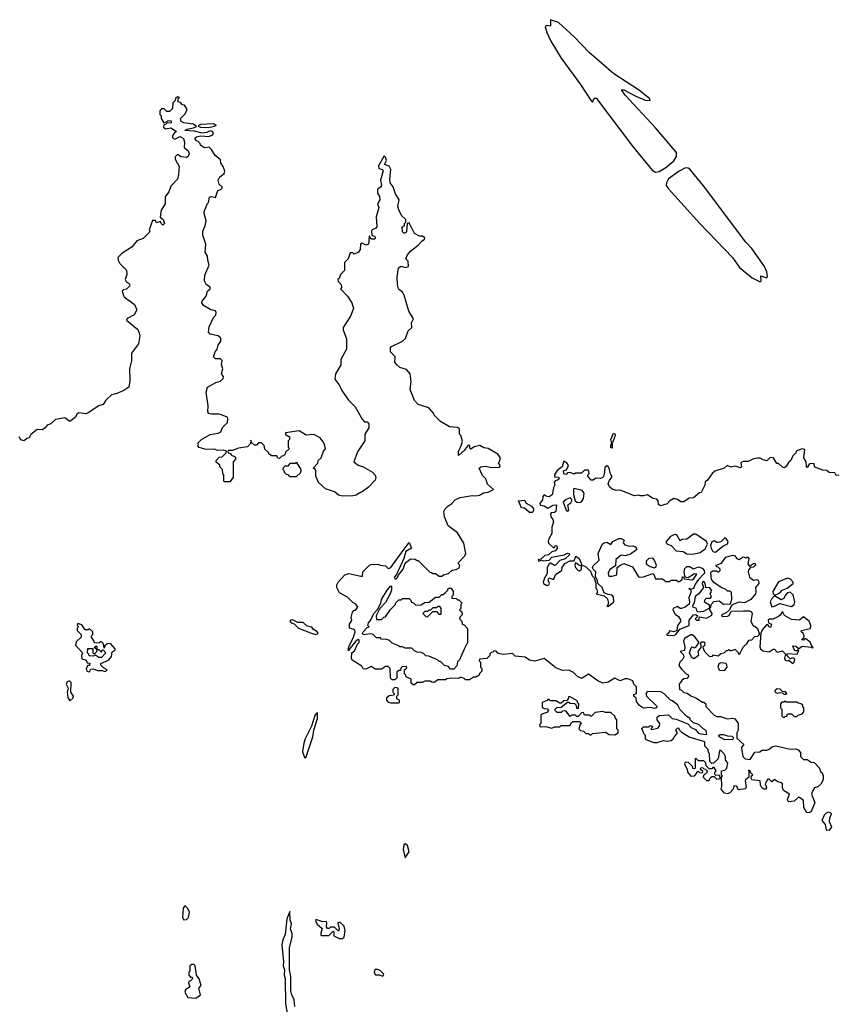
# Model space of a CAD drawing. Extents: x 2240384 to 2404287, y 351326 to 526670.
# Tile 46 of 256: x 2305871 to 2312107, y 366262 to 373780. Entities that reach past the tile are written whole.
import ezdxf

# ---------------------------------------------------------------- set-up
doc = ezdxf.new("R2010")
doc.units = 0

msp = doc.modelspace()

# ---------------------------------------------------------------- linework, layer by layer
at = {"layer": '0CON20XD'}
for points in [[(2310725, 372616.7), (2310755, 372620.8), (2310805, 372651.3), (2310866.7, 372703.3), (2310886.8, 372735), (2310886, 372766), (2310725.5, 372955.5), (2310495, 373204.6), (2310467.5, 373245), (2310485, 373244.3), (2310575, 373195.5), (2310647.5, 373165), (2310686.1, 373163.9), (2310683.3, 373175), (2310595.6, 373245), (2310407.4, 373367.4), (2310218.9, 373528.9), (2310105, 373648.8), (2309985, 373758.8), (2309925, 373780), (2309925, 373730), (2309893.3, 373736.7), (2309883.3, 373726.7), (2309895, 373682.5), (2309927.5, 373615), (2310006.5, 373485), (2310154.1, 373284.1), (2310235, 373160), (2310245, 373150), (2310255, 373176.7), (2310265, 373182.5), (2310275, 373177.1), (2310549.2, 372815), (2310701.1, 372631.1), (2310725, 372616.7)], [(2307386.7, 370623.3), (2307406.4, 370633.6), (2307420, 370665), (2307457, 370703), (2307460, 370735), (2307456.2, 370746.2), (2307411.7, 370761.7), (2307393, 370767), (2307335, 370766.7), (2307314.2, 370774.2), (2307308.8, 370785), (2307310.7, 370830.7), (2307293.8, 370935), (2307306.1, 370973.9), (2307369.3, 371010.7), (2307405, 371020), (2307425, 371040), (2307427.5, 371055), (2307412.5, 371075), (2307422.5, 371115), (2307412.5, 371145), (2307417, 371177), (2307405, 371190), (2307365, 371190), (2307350, 371205), (2307362.5, 371245), (2307380, 371265), (2307387.5, 371295), (2307407.5, 371325), (2307407, 371347), (2307386.4, 371366.4), (2307325, 371377.5), (2307313.3, 371395), (2307317.5, 371435), (2307350, 371505), (2307367.5, 371525), (2307372.5, 371545), (2307366.2, 371556.2), (2307330, 371565), (2307275, 371597.5), (2307263, 371617), (2307265, 371630), (2307295, 371670), (2307303.9, 371706.1), (2307326.7, 371725), (2307325, 371737.5), (2307296.4, 371756.4), (2307283, 371787), (2307285, 371830), (2307318.8, 371905), (2307307.5, 371945), (2307306.2, 371975), (2307286.7, 372005), (2307293.3, 372065), (2307268.8, 372135), (2307269.2, 372165), (2307286.2, 372205), (2307293.8, 372245), (2307280.7, 372300.7), (2307280, 372315), (2307303.8, 372376.2), (2307312.5, 372385), (2307320, 372425), (2307335, 372430), (2307365, 372422.5), (2307383.3, 372475), (2307407, 372483), (2307417, 372493), (2307417.5, 372505), (2307394.1, 372524.1), (2307386.7, 372555), (2307400.5, 372579.5), (2307433.6, 372606.4), (2307437, 372623), (2307425, 372660), (2307407.5, 372685), (2307405, 372710), (2307363.6, 372743.6), (2307335, 372790), (2307317, 372807), (2307285, 372802.5), (2307263, 372813), (2307251.7, 372821.7), (2307250, 372835), (2307235, 372850), (2307220, 372855), (2307207.5, 372875), (2307220, 372885), (2307255, 372892.5), (2307315, 372888), (2307345, 372900), (2307351.2, 372915), (2307343.3, 372925), (2307325, 372932), (2307300.5, 372919.5), (2307265, 372912.5), (2307205, 372928.6), (2307132.5, 372935), (2307147.5, 372945), (2307197, 372953), (2307220, 372965), (2307195, 372981.9), (2307123.3, 372993.3), (2307103, 373003), (2307100, 373025), (2307135, 373060), (2307150, 373095), (2307128.3, 373128.3), (2307115, 373130), (2307098.3, 373148.3), (2307081.7, 373151.7), (2307080, 373175), (2307090, 373185), (2307075, 373190), (2307061.7, 373178.3), (2307058.3, 373161.7), (2307040, 373145), (2307037, 373103), (2307015, 373080), (2306995, 373080), (2306975, 373100), (2306955, 373100), (2306940, 373085), (2306940, 373055), (2306950, 373045), (2306950, 373025), (2306971.7, 372991.7), (2306998.3, 373001.7), (2307005, 373010), (2307028.3, 373008.3), (2307028.3, 372991.7), (2306995, 372990), (2306985, 372980), (2306971.7, 372978.3), (2306968.3, 372958.3), (2306985, 372947.5), (2307025, 372953.8), (2307067.5, 372925), (2307053.4, 372916.6), (2307037.5, 372895), (2307038, 372878), (2307055, 372868), (2307095, 372886.9), (2307122.5, 372872.5), (2307128.8, 372845), (2307127.5, 372805), (2307158.1, 372778.1), (2307164.3, 372755), (2307158, 372735), (2307145, 372727.5), (2307105, 372732.5), (2307075, 372750), (2307058.3, 372731.7), (2307057.5, 372715), (2307089.3, 372659.3), (2307083, 372597), (2307077, 372563), (2307025, 372510), (2307010, 372465), (2306983, 372427), (2306982.5, 372375), (2306950, 372325), (2306943, 372273), (2306967.5, 372255), (2306977.5, 372225), (2306965, 372210), (2306950, 372225), (2306945, 372240), (2306915, 372230), (2306907, 372247), (2306885, 372247.5), (2306860, 372175), (2306865, 372160), (2306815, 372110), (2306765, 372092.5), (2306730, 372045), (2306650, 371995), (2306620, 371965), (2306622, 371945), (2306635, 371917.5), (2306687, 371867), (2306690, 371835), (2306677.5, 371795), (2306685, 371780), (2306706.4, 371766.4), (2306712.5, 371755), (2306710, 371745), (2306686.4, 371723.6), (2306663, 371717), (2306653, 371707), (2306662.5, 371675), (2306667.5, 371665), (2306747.5, 371605), (2306766.7, 371565), (2306743.9, 371526.1), (2306691.7, 371498.3), (2306687.5, 371485), (2306772.5, 371415), (2306782.5, 371387.5), (2306788.8, 371365), (2306778.8, 371305), (2306725.8, 371234.2), (2306725.7, 371175), (2306710, 371115), (2306712, 371025), (2306703.3, 370975), (2306665, 370948.8), (2306607.3, 370922.7), (2306572.5, 370915), (2306527.5, 370875), (2306508.3, 370841.7), (2306475, 370832.5), (2306395, 370778.8), (2306375, 370771.2), (2306323, 370777), (2306310.7, 370769.3), (2306295, 370742.5), (2306255, 370712.5), (2306215, 370740), (2306145, 370727.5), (2306110, 370695), (2306080, 370685), (2306066.4, 370663.6), (2306045, 370647.5), (2306005, 370650), (2305957, 370613), (2305943, 370587), (2305925, 370582.5), (2305905, 370563.3), (2305880.7, 370570.7), (2305867.5, 370595)], [(2307315, 372954), (2307255, 372957.5), (2307236.7, 372965), (2307238.8, 372975), (2307255, 372982.9), (2307347.3, 372987.3), (2307370, 372975), (2307356.6, 372963.4), (2307315, 372954)], [(2311073, 368327), (2311118.3, 368321.7), (2311113, 368353), (2311090, 368365), (2311057, 368397), (2311015, 368410), (2310990, 368435), (2310990, 368445), (2310965, 368460), (2310915, 368510), (2310896.4, 368546.4), (2310855, 368580), (2310840, 368585), (2310790, 368635), (2310767, 368647), (2310665, 368650), (2310652.5, 368635), (2310657.5, 368615), (2310737.5, 368535), (2310730, 368525), (2310715, 368521.2), (2310685, 368528.8), (2310635, 368522.5), (2310603.6, 368543.6), (2310580, 368575), (2310578.3, 368598.3), (2310560, 368615), (2310561.7, 368628.3), (2310580, 368635), (2310580, 368685), (2310560, 368705), (2310551.7, 368731.7), (2310515, 368747.5), (2310493, 368747), (2310455, 368732.5), (2310415, 368752.5), (2310365, 368722.5), (2310325, 368713.3), (2310285, 368732.5), (2310215, 368782.5), (2310167, 368753), (2310155, 368752.5), (2310130, 368765), (2310100, 368795), (2310065, 368812.5), (2310015, 368810), (2309965, 368830), (2309875, 368902.5), (2309805, 368882.5), (2309765, 368890), (2309731.7, 368911.7), (2309655, 368920), (2309635, 368940), (2309565, 368932.5), (2309525, 368940), (2309508.3, 368958.3), (2309495, 368960), (2309485, 368950), (2309471.7, 368948.3), (2309461.7, 368938.3), (2309460, 368925), (2309437, 368903), (2309381.7, 368898.3), (2309380, 368885), (2309390, 368875), (2309390, 368835), (2309400, 368825), (2309400, 368805), (2309381.7, 368788.3), (2309380, 368775), (2309355, 368760), (2309335, 368760), (2309305, 368740), (2309275, 368740), (2309265, 368750), (2309235, 368760), (2309225, 368750), (2309165, 368752.5), (2309133, 368747), (2309121.7, 368738.3), (2309065, 368740), (2309035, 368720), (2309018.3, 368721.7), (2309005, 368730), (2308965, 368730), (2308945, 368720), (2308905, 368720), (2308885, 368700), (2308875, 368700), (2308860, 368715), (2308860, 368745), (2308821.7, 368761.7), (2308820, 368775), (2308810, 368785), (2308810, 368815), (2308828.3, 368831.7), (2308825, 368840), (2308791.7, 368838.3), (2308781.7, 368828.3), (2308778.3, 368811.7), (2308765, 368810), (2308751.7, 368798.3), (2308750, 368755), (2308735, 368740), (2308715, 368740), (2308701.7, 368751.7), (2308700, 368825), (2308685, 368840), (2308665, 368840), (2308635, 368820), (2308585, 368820), (2308555, 368840), (2308515, 368820), (2308495, 368822.5), (2308483, 368843), (2308410.7, 368890.7), (2308403.6, 368903.6), (2308407.5, 368945), (2308428.8, 368961.2), (2308449.3, 369010.7), (2308463.3, 369025), (2308462.5, 369042.5), (2308456.7, 369046.7), (2308436.7, 369035), (2308391.7, 368978.3), (2308385, 368960), (2308380, 368965), (2308385, 368990), (2308421.2, 369065), (2308433.3, 369105), (2308430, 369120), (2308390, 369135), (2308390, 369165), (2308407, 369193), (2308402.5, 369215), (2308413, 369257), (2308425, 369270), (2308435, 369270), (2308452.5, 369295), (2308438.3, 369318.3), (2308415, 369330), (2308375, 369370), (2308313.6, 369403.6), (2308292.5, 369445), (2308292.5, 369465), (2308302.5, 369485), (2308355, 369540), (2308385, 369552.5), (2308475, 369530), (2308488.3, 369531.7), (2308490, 369565), (2308542.5, 369615), (2308555, 369620), (2308605, 369622.5), (2308623.6, 369613.6), (2308665, 369610), (2308685, 369590), (2308695, 369592.5), (2308705, 369597.5), (2308785, 369706.7), (2308845, 369787.5), (2308862.5, 369745), (2308820.8, 369719.2), (2308803.9, 369666.1), (2308747.5, 369542.5), (2308733.8, 369525), (2308735, 369510), (2308745, 369510), (2308755, 369520), (2308760, 369535), (2308800, 369585), (2308815, 369630), (2308855, 369662.5), (2308891.7, 369661.7), (2308905, 369650), (2308915, 369650), (2309001.7, 369561.7), (2309015, 369560), (2309025, 369550), (2309045, 369550), (2309075, 369530), (2309095, 369530), (2309108.3, 369541.7), (2309145, 369550), (2309173, 369577), (2309205, 369582.5), (2309226.4, 369593.6), (2309232.5, 369615), (2309222.5, 369625), (2309222.5, 369635), (2309270, 369685), (2309277.5, 369705), (2309261.7, 369781.7), (2309213, 369863), (2309142.5, 369915), (2309113.6, 369983.6), (2309110, 370025), (2309120, 370045), (2309140, 370065), (2309170, 370085), (2309197, 370113), (2309235, 370132.5), (2309325, 370146.7), (2309355, 370143.3), (2309381.7, 370148.3), (2309413, 370167), (2309447, 370173), (2309488.3, 370191.7), (2309443, 370233), (2309430, 370275), (2309405, 370300), (2309380, 370355), (2309392.5, 370365), (2309425, 370370), (2309475, 370359.4), (2309535.8, 370364.2), (2309540, 370375), (2309527.5, 370395), (2309534, 370406), (2309543.3, 370435), (2309521.7, 370461.7), (2309447.5, 370505), (2309415, 370510.8), (2309385, 370528.1), (2309342.5, 370517.5), (2309315, 370500), (2309308.3, 370508.3), (2309307.5, 370527.5), (2309295, 370530), (2309265, 370490), (2309221.7, 370451.7), (2309221.2, 370485), (2309242.5, 370525), (2309251.2, 370561.2), (2309240, 370605), (2309230, 370615), (2309230, 370655), (2309215, 370666), (2309152.3, 370672.3), (2309085, 370712.5), (2309035, 370760), (2309030, 370775), (2308995, 370817.5), (2308915, 370842.5), (2308885, 370872.5), (2308852.5, 370955), (2308861.4, 371015), (2308852.2, 371075), (2308825, 371108.2), (2308775, 371124.6), (2308750.5, 371145), (2308736.5, 371165), (2308738, 371205), (2308702.5, 371245), (2308703.3, 371275), (2308710, 371285), (2308793.6, 371326.4), (2308817.5, 371345), (2308837.5, 371405), (2308865, 371430), (2308862.5, 371465), (2308877.5, 371495), (2308842.5, 371555), (2308807, 371677), (2308795, 371700), (2308771.7, 371718.3), (2308762.5, 371725), (2308756.7, 371755), (2308753.1, 371815), (2308764.3, 371885.7), (2308785, 371898.8), (2308815, 371887.5), (2308840, 371895), (2308837.5, 371935), (2308820, 371955), (2308832.5, 371985), (2308855, 372012.5), (2308915, 372057.5), (2308940.5, 372089.5), (2308961.2, 372105), (2308963.8, 372115), (2308947.7, 372127.7), (2308925, 372127.5), (2308887, 372147), (2308845, 372230), (2308830, 372225), (2308825, 372160), (2308815, 372150), (2308805, 372150), (2308795, 372160), (2308791.2, 372195), (2308808.3, 372211.7), (2308810, 372225), (2308820, 372235), (2308820, 372255), (2308787.5, 372285), (2308765, 372327.5), (2308759.4, 372355), (2308767.5, 372405), (2308739.7, 372449.7), (2308723.6, 372503.6), (2308700, 372535), (2308697.5, 372565), (2308706, 372635), (2308691.2, 372661.2), (2308657.5, 372675), (2308671.2, 372705), (2308665, 372730), (2308655, 372740), (2308612, 372665), (2308614, 372644), (2308642.5, 372635), (2308646.2, 372625), (2308626.7, 372555), (2308633.3, 372515), (2308625, 372500), (2308602.5, 372485), (2308602.5, 372455), (2308619.5, 372429.5), (2308622, 372405), (2308603.8, 372375), (2308612.5, 372345), (2308593.6, 372273.6), (2308598.3, 372201.7), (2308590.7, 372189.3), (2308562.5, 372175), (2308557.5, 372165), (2308560, 372135), (2308582.5, 372125), (2308587.5, 372115), (2308582.5, 372105), (2308557.5, 372105), (2308550, 372110), (2308545, 372130), (2308540, 372125), (2308533.3, 372065), (2308515, 372058.8), (2308485, 372072.5), (2308472.5, 372065), (2308470, 372025), (2308457.5, 372005), (2308425, 371990), (2308415, 372000), (2308395, 372000), (2308380, 371955), (2308350, 371925), (2308350, 371865), (2308320, 371835), (2308310, 371805), (2308300, 371795), (2308301.7, 371781.7), (2308327, 371757), (2308327.5, 371735), (2308320, 371725), (2308375, 371670), (2308407, 371617), (2308420, 371575), (2308397.5, 371515), (2308340.7, 371429.3), (2308340.7, 371410.7), (2308367, 371343), (2308366.7, 371265), (2308322.5, 371185), (2308322.5, 371145), (2308282.5, 371075), (2308277.5, 371035), (2308307.5, 370995), (2308335, 370940), (2308382.5, 370875), (2308433.6, 370823.6), (2308485, 370730), (2308505, 370710), (2308525, 370710), (2308535.8, 370695), (2308537.3, 370662.7), (2308506.7, 370615), (2308506.2, 370565), (2308450.5, 370479.5), (2308422.5, 370405), (2308455, 370377.5), (2308495, 370366.2), (2308565, 370326), (2308585, 370301.2), (2308590, 370285), (2308585, 370264), (2308535, 370210), (2308486.1, 370173.9), (2308467.5, 370167.5), (2308439.5, 370150.5), (2308415, 370143.8), (2308335, 370141.2), (2308305, 370150), (2308275.9, 370175.9), (2308205, 370197.5), (2308152.5, 370245), (2308133.3, 370293.3), (2308133.3, 370333.3), (2308126.7, 370346.7), (2308112.5, 370355), (2308147, 370393), (2308150, 370415), (2308172.5, 370435), (2308190, 370485), (2308207, 370503), (2308197, 370547), (2308165, 370587.5), (2308127, 370607), (2308115, 370612.5), (2308058.3, 370608.3), (2308005, 370640), (2307900, 370625), (2307901.7, 370611.7), (2307930, 370595), (2307930, 370575), (2307920, 370565), (2307920, 370515), (2307930, 370505), (2307901.7, 370478.3), (2307898.3, 370461.7), (2307885, 370450), (2307871.7, 370448.3), (2307855, 370430), (2307841.7, 370431.7), (2307835, 370450), (2307795, 370450), (2307785, 370460), (2307775, 370460), (2307770, 370475), (2307741.7, 370501.7), (2307738.3, 370528.3), (2307718.3, 370548.3), (2307695, 370550), (2307678.3, 370531.7), (2307665, 370530), (2307641.7, 370551.7), (2307635, 370570), (2307632.5, 370545), (2307611.7, 370518.3), (2307541.7, 370508.3), (2307495, 370490), (2307465, 370490), (2307460, 370485), (2307461.7, 370471.7), (2307475, 370470), (2307491.7, 370451.7), (2307508.3, 370448.3), (2307518.3, 370438.3), (2307520, 370425), (2307500, 370405), (2307500, 370285), (2307475, 370250), (2307435, 370250), (2307430, 370255), (2307430, 370305), (2307423, 370313), (2307420, 370345), (2307400, 370365), (2307398.3, 370378.3), (2307371.7, 370401.7), (2307370, 370415), (2307395, 370440), (2307418.3, 370441.7), (2307448.3, 370471.7), (2307450, 370485), (2307425, 370492.5), (2307385, 370490), (2307355, 370500), (2307295, 370498.8), (2307242.3, 370512.3), (2307232.5, 370525), (2307237.5, 370535), (2307232.5, 370547.5), (2307260, 370575), (2307325, 370613.3), (2307386.7, 370623.3)], [(2311525, 371777.5), (2311532.5, 371785), (2311530, 371825), (2311575, 371810), (2311581.7, 371818.3), (2311576.7, 371855), (2311558.8, 371895), (2311461.9, 372031.9), (2311415, 372080), (2311091.5, 372511.5), (2310988.7, 372638.7), (2310975, 372646.6), (2310955, 372647.9), (2310906.1, 372623.9), (2310826.2, 372563.8), (2310809.3, 372535), (2310807.1, 372515), (2310825, 372487.2), (2311063.8, 372223.8), (2311314.5, 371965), (2311368, 371888), (2311465, 371808), (2311525, 371777.5)], [(2310395, 370507.5), (2310385, 370510), (2310385, 370530), (2310393.3, 370545), (2310386, 370575), (2310405, 370622), (2310415, 370618.8), (2310417.3, 370605), (2310396.2, 370545), (2310395, 370507.5)], [(2312128.3, 370301.7), (2312105, 370300), (2312095, 370320), (2312053, 370323), (2312035, 370337.5), (2312005, 370340), (2311943, 370363), (2311935, 370390), (2311901.7, 370388.3), (2311885, 370360), (2311880, 370365), (2311877.5, 370405), (2311860, 370435), (2311867, 370497), (2311845, 370502.5), (2311800, 370485), (2311798.3, 370471.7), (2311775, 370450), (2311760, 370415), (2311741.7, 370398.3), (2311725, 370367.5), (2311711.7, 370358.3), (2311695, 370362.5), (2311665, 370390), (2311651.7, 370391.7), (2311627.5, 370435), (2311615, 370437.5), (2311600, 370435), (2311575, 370412.5), (2311548.3, 370418.3), (2311525, 370432.5), (2311505, 370432.5), (2311473.6, 370426.4), (2311433, 370407), (2311395, 370406.7), (2311377.5, 370395), (2311382.5, 370365), (2311375, 370357.5), (2311335, 370370), (2311305, 370362.5), (2311273, 370377), (2311250, 370355), (2311178.3, 370331.7), (2311157.5, 370315), (2311122.5, 370265), (2311105, 370250), (2311102.5, 370225), (2311075, 370170), (2311061.7, 370168.3), (2311015, 370130), (2310983, 370127), (2310941.7, 370098.3), (2310918.3, 370098.3), (2310895, 370117.5), (2310865, 370123.3), (2310835, 370106.7), (2310815.7, 370084.3), (2310765, 370068.8), (2310749.3, 370079.3), (2310746.2, 370105), (2310735, 370118.8), (2310705, 370123.3), (2310665, 370152.5), (2310635, 370143.3), (2310612.5, 370145), (2310595, 370148.8), (2310565, 370144), (2310455, 370187.5), (2310425, 370184), (2310394.2, 370195), (2310375, 370214.2), (2310365.7, 370235), (2310375, 370263.3), (2310392.5, 370285), (2310392.5, 370295), (2310382.5, 370312.5), (2310373.3, 370353.3), (2310361.2, 370371.2), (2310355, 370373.8), (2310340.4, 370359.6), (2310333.5, 370305), (2310325, 370284), (2310305, 370276.7), (2310270.7, 370279.3), (2310250, 370265), (2310235, 370263.3), (2310210, 370295), (2310210, 370305), (2310220, 370315), (2310215, 370340), (2310185, 370340), (2310161.7, 370318.3), (2310115, 370317.5), (2310105, 370310), (2310075, 370322.5), (2310055, 370320), (2310045, 370307.5), (2310025, 370312.5), (2310022.5, 370335), (2310047.5, 370342.5), (2310062.5, 370375), (2310050, 370395), (2310025, 370410), (2310013.6, 370366.4), (2309975, 370336.7), (2309953.8, 370305), (2309955, 370290), (2309985, 370287.5), (2309990, 370275), (2309976.7, 370263.3), (2309960, 370260), (2309953.3, 370246.7), (2309957.5, 370225), (2309947.5, 370205), (2309938, 370152), (2309915, 370136.7), (2309898.3, 370138.3), (2309875, 370152.5), (2309865, 370140), (2309862.5, 370115), (2309843.3, 370085), (2309845, 370072.5), (2309877, 370067), (2309905, 370050), (2309945, 370073.3), (2309970, 370075), (2309966.2, 370023.8), (2309955, 370016.7), (2309930, 370015), (2309923.6, 370006.4), (2309926.7, 369985), (2309942.5, 369962.5), (2309946.2, 369945), (2309934, 369905), (2309933.8, 369856.2), (2309911.2, 369815), (2309906.7, 369795), (2309910.7, 369780.7), (2309945, 369750), (2309955, 369750), (2309962.5, 369765), (2309970, 369765), (2309976.7, 369745), (2309960, 369725), (2309935, 369717.5), (2309910, 369695), (2309881.5, 369688.5), (2309849.3, 369660.7), (2309835, 369658.8), (2309830, 369655), (2309833.3, 369645), (2309855, 369653.3), (2309868, 369648), (2309915, 369653.8), (2309933.3, 369676.7), (2310027.5, 369692.5), (2310055, 369706.9), (2310067.5, 369705), (2310070, 369695), (2310035, 369662.5), (2309995, 369650), (2309965, 369616.7), (2309955, 369613.3), (2309925, 369630), (2309915, 369626.7), (2309898.9, 369595), (2309900, 369550), (2309878.6, 369515), (2309867.5, 369485), (2309870, 369475), (2309895, 369460.8), (2309912.5, 369465), (2309916.7, 369475), (2309906.4, 369503.6), (2309915, 369517.5), (2309947.5, 369505), (2309964, 369546), (2310010, 369575), (2310012.1, 369597.9), (2310032.5, 369627.5), (2310072.5, 369647.5), (2310105, 369647.5), (2310116.7, 369683.3), (2310144.2, 369665), (2310160, 369625), (2310160, 369610), (2310145, 369612.5), (2310115, 369632.5), (2310108.8, 369615), (2310115, 369596.7), (2310135, 369573.8), (2310145, 369571.2), (2310160, 369585), (2310160, 369610), (2310175, 369611.2), (2310195, 369601.4), (2310229.8, 369569.8), (2310243.1, 369533.1), (2310258, 369518), (2310270, 369475), (2310269.2, 369445), (2310277.5, 369427.5)], [(2307931.7, 370291.7), (2307985, 370292.5), (2308015, 370320), (2308020, 370335), (2308020, 370345), (2307988.3, 370398.3), (2307975, 370390), (2307935, 370390), (2307918.3, 370371.7), (2307895, 370370), (2307881.7, 370358.3), (2307880, 370345), (2307888.3, 370338.3), (2307890, 370325), (2307905, 370310), (2307918.3, 370308.3), (2307931.7, 370291.7)], [(2310055, 370027.5), (2310065, 370032.5), (2310057.5, 370075), (2310079.3, 370090.7), (2310087.5, 370105), (2310087, 370117), (2310075, 370130), (2310035, 370112.5), (2310020, 370095), (2310043.3, 370035), (2310055, 370027.5)], [(2310145, 370093.8), (2310160.6, 370099.4), (2310177.1, 370122.9), (2310182, 370165), (2310165, 370184), (2310105, 370200), (2310100, 370195), (2310098.8, 370155), (2310112.5, 370105), (2310126, 370096), (2310145, 370093.8)], [(2309765, 370016.7), (2309725, 370050), (2309701.7, 370051.7), (2309680, 370105), (2309725, 370111.2), (2309739.3, 370089.3), (2309780, 370065), (2309793.3, 370045), (2309792.5, 370025), (2309785, 370017.5), (2309765, 370016.7)], [(2311005, 369698.9), (2311035, 369704.5), (2311068.3, 369711.7), (2311105, 369740), (2311122.9, 369775), (2311114.3, 369795), (2311035, 369851.2), (2311015, 369851.2), (2310965, 369813.3), (2310928.3, 369811.7), (2310915, 369800), (2310892, 369842), (2310878.8, 369848.8), (2310865, 369847.1), (2310841.2, 369835), (2310806.7, 369795), (2310807.5, 369785), (2310817.5, 369775), (2310845, 369764), (2310885, 369724.3), (2310938, 369718), (2310965, 369701.4), (2311005, 369698.9)], [(2310277.5, 369427.5), (2310283.8, 369406.2), (2310272.5, 369395), (2310335, 369381.2), (2310358.5, 369358.5), (2310367.5, 369322.5), (2310355, 369300), (2310368.3, 369301.7), (2310406.7, 369335), (2310404.1, 369374.1), (2310395, 369386.7), (2310365, 369390), (2310333.6, 369403.6), (2310318.8, 369445), (2310286.2, 369475), (2310284, 369495), (2310267.5, 369527.5), (2310270, 369565), (2310248.8, 369585), (2310246, 369595), (2310250.9, 369609.1), (2310295.8, 369654.2), (2310287.1, 369705), (2310322.5, 369777.5), (2310333.8, 369786.2), (2310355, 369790), (2310386.2, 369773.8), (2310400, 369795), (2310445, 369818.1), (2310465, 369817.8), (2310486.2, 369805), (2310480, 369785), (2310491.2, 369771.2), (2310525, 369761.2), (2310555, 369762.5), (2310575, 369752.5), (2310582.5, 369735), (2310535, 369698), (2310495, 369686.2), (2310465, 369690), (2310422.5, 369657.5), (2310420, 369610), (2310377.7, 369582.3), (2310363.8, 369555), (2310366.4, 369536.4), (2310375, 369530), (2310395, 369530), (2310430, 369540), (2310433.9, 369596.1), (2310461.4, 369618.6), (2310485, 369628.6), (2310550.9, 369600.9), (2310597, 369527), (2310605, 369522.5), (2310635, 369526.2), (2310705, 369550), (2310713.6, 369543.6), (2310725, 369511.2), (2310779.3, 369509.3), (2310805, 369490), (2310835, 369490), (2310845, 369500), (2310885, 369500), (2310905, 369487.5), (2310930, 369505), (2310933, 369527), (2310940, 369525), (2310945, 369510), (2311005, 369503.3), (2311022.5, 369515), (2311042.5, 369545), (2311025, 369548.8), (2310975, 369517.5), (2310960, 369520), (2310950.7, 369530.7), (2310945.6, 369565), (2310950.9, 369589.1), (2310965, 369603.8), (2310985, 369604), (2311015, 369587.1), (2311055, 369601.4), (2311083.1, 369593.1), (2311097.5, 369575), (2311100, 369555), (2311054, 369506), (2311029.3, 369470.7), (2311015, 369437.5), (2310995, 369430), (2310985, 369440), (2310980, 369435), (2310990, 369430), (2310997.5, 369415), (2310980, 369365), (2310986.4, 369333.6), (2310983.3, 369316.7), (2310953.3, 369295), (2310925, 369284), (2310914.3, 369284.3), (2310895, 369300), (2310860, 369285), (2310858, 369275), (2310875, 369240), (2310902, 369222), (2310916.4, 369196.4), (2310915.9, 369184.1), (2310893.3, 369155), (2310890, 369115), (2310865, 369106.7), (2310835, 369112.5), (2310820, 369090), (2310810, 369085), (2310815, 369080), (2310865, 369076.7), (2310885, 369087.5), (2310913, 369127), (2310982.5, 369155), (2310984.1, 369195.9), (2311015, 369236.2), (2311035, 369237.5), (2311050, 369225), (2311030, 369205), (2311040, 369195), (2311060, 369195), (2311060, 369215), (2311065, 369220), (2311115, 369210), (2311155.9, 369234.1), (2311160, 369245), (2311140, 369275), (2311140, 369290), (2311148.3, 369291.7), (2311150, 369315), (2311172, 369338), (2311211.7, 369341.7), (2311245, 369316.7), (2311300, 369320), (2311310, 369355), (2311306.7, 369405), (2311295, 369416.2), (2311275, 369417.5), (2311260.7, 369430.7), (2311231.7, 369441.7), (2311175, 369480), (2311153.3, 369505), (2311147.5, 369555), (2311150, 369565), (2311165, 369572.5), (2311191.7, 369571.7), (2311208.3, 369561.7), (2311220, 369575), (2311220, 369585), (2311205, 369600), (2311191.7, 369601.7), (2311190, 369615), (2311229.3, 369630.7), (2311263.3, 369675), (2311315, 369690), (2311328.3, 369688.3), (2311347, 369667), (2311365, 369657.5), (2311395, 369677.5), (2311415, 369670), (2311423, 369677), (2311430, 369675), (2311437.5, 369665), (2311431.7, 369621.7), (2311445, 369607.5), (2311475, 369627.5), (2311486.4, 369626.4), (2311490, 369615), (2311475, 369600), (2311451.7, 369598.3), (2311435, 369580), (2311432.5, 369565), (2311445, 369522.5), (2311475, 369500), (2311495, 369506.2), (2311505, 369503.3), (2311513.3, 369495), (2311516, 369475), (2311490, 369445), (2311493.3, 369415), (2311488.8, 369395), (2311455, 369352.5), (2311405, 369328), (2311365, 369332.5), (2311323, 369317), (2311310, 369310), (2311288.3, 369271.7), (2311265, 369250), (2311230, 369235), (2311235, 369223.3), (2311275, 369226.2), (2311288.6, 369231.4), (2311305, 369263.8), (2311397.3, 369267.3), (2311445, 369266.2), (2311458.8, 369258.8), (2311463.8, 369245), (2311453.6, 369183.6), (2311471.7, 369151.7), (2311485, 369150), (2311505, 369130), (2311520, 369085), (2311505, 369070), (2311481.7, 369068.3), (2311458.3, 369041.7), (2311435, 369040), (2311419.3, 369010.7), (2311392.5, 368985), (2311365, 368930), (2311360, 368945), (2311335, 368970), (2311305, 368960), (2311295, 368960), (2311285, 368970), (2311275, 368960), (2311265, 368960), (2311248.3, 368941.7), (2311225, 368937.5), (2311205, 368918.8), (2311165, 368927.5), (2311155, 368917.5), (2311140, 368915), (2311105, 368950), (2311093, 368973), (2311090, 368995), (2311102.5, 369005), (2311105, 369020), (2311097, 369027), (2311077, 369027), (2311070, 369025), (2311072.5, 368985), (2311048.8, 368955), (2311053.3, 368925), (2311025, 368901.2), (2311015, 368900), (2311001.4, 368911.4), (2310986.2, 368945), (2310997.5, 368982.5), (2311005, 368990), (2311025, 368983.3), (2311035, 368987.5), (2311060, 369025), (2311026.4, 369066.4), (2311005, 369082.5), (2310995, 369082.5), (2310947.5, 369055), (2310940, 369035), (2310950.7, 368990.7), (2310947.5, 368962.5), (2310913.3, 368955), (2310939.3, 368929.3), (2310943.3, 368915), (2310935, 368897.5), (2310912.5, 368875), (2310905, 368850), (2310925, 368820), (2310960, 368785), (2310976.4, 368776.4), (2310977.5, 368765), (2310965, 368750), (2310943, 368747), (2310926.4, 368733.6), (2310907.5, 368705), (2310910, 368665), (2310925, 368660), (2310943, 368643), (2310967, 368637), (2310995, 368617.5), (2311035, 368602.5), (2311085, 368570), (2311095, 368570), (2311110, 368555), (2311110, 368535), (2311175, 368470), (2311195, 368460), (2311221.7, 368458.3), (2311275, 368442.5), (2311315, 368447.5), (2311331.7, 368441.7), (2311358.3, 368408.3), (2311357.5, 368355), (2311347.5, 368335), (2311346, 368295), (2311400, 368245), (2311383.3, 368225), (2311383.6, 368216.4), (2311393.3, 368155), (2311410, 368135), (2311448.3, 368131.7), (2311485, 368187.5), (2311521.7, 368188.3), (2311538.3, 368201.7), (2311577, 368203), (2311595, 368210), (2311618.8, 368231.2), (2311645.5, 368235.5), (2311755, 368210), (2311795, 368212.2), (2311815.4, 368205.4), (2311834.2, 368185), (2311833.3, 368155), (2311855, 368130), (2311885, 368130), (2311915, 368110), (2311938.3, 368108.3), (2311977.5, 368065), (2311983, 368043), (2311998.3, 368028.3), (2312007.5, 368005), (2312007.5, 367975), (2311988.3, 367941.7), (2311965, 367922.5), (2311940, 367915), (2311927.5, 367895), (2311917.5, 367865), (2311943.6, 367803.6), (2311916, 367735), (2311905, 367726.2), (2311885, 367722.5), (2311879.3, 367729.3), (2311860, 367765), (2311856.7, 367816.7), (2311825, 367840), (2311815, 367840), (2311785, 367813.3), (2311745, 367807.5), (2311737.5, 367815), (2311733.8, 367826.2), (2311750, 367865), (2311703.8, 367895), (2311696.7, 367915), (2311696.2, 367945), (2311685, 367953.3), (2311655, 367962.5), (2311635, 367977.5), (2311615, 367960), (2311595, 367980), (2311585, 367980), (2311562.5, 367945), (2311568.3, 367931.7), (2311573.3, 367915), (2311565.7, 367904.3), (2311554.2, 367904.2), (2311538.8, 367915), (2311527.5, 367935), (2311525, 367967.5), (2311462.5, 367975), (2311457.5, 367985), (2311460, 368005), (2311470, 368015), (2311451.7, 368031.7), (2311450, 368045), (2311435, 368050), (2311440, 368035), (2311437.5, 367995), (2311413.6, 367976.4), (2311410, 367965), (2311418.3, 367921.7), (2311413.9, 367906.1), (2311358.3, 367898.3), (2311348.3, 367928.3), (2311325, 367930), (2311320, 367905), (2311293, 367877), (2311275, 367870), (2311253, 367873), (2311227.5, 367905), (2311232.5, 367925), (2311230, 367995), (2311237.5, 368005), (2311230, 368015), (2311230, 368045), (2311255, 368050), (2311270, 368065), (2311277.5, 368105), (2311260, 368125), (2311260, 368155), (2311250, 368175), (2311225, 368200), (2311215, 368200), (2311203.6, 368136.4), (2311168.3, 368101.7), (2311155, 368100), (2311140, 368115), (2311137.5, 368177.5), (2311130, 368185), (2311128.3, 368208.3), (2311103, 368233), (2311102.5, 368265), (2310982, 368302), (2310930, 368335), (2310911.7, 368351.7), (2310905, 368370), (2310891.7, 368368.3), (2310880, 368355), (2310892.5, 368335), (2310860, 368295), (2310860, 368285), (2310845, 368272.5), (2310815, 368267.5), (2310785, 368272.5), (2310735, 368257.5), (2310715, 368257.5), (2310655, 368280), (2310650, 368285), (2310650, 368315), (2310640, 368325), (2310621.7, 368368.3), (2310635, 368380), (2310675, 368380), (2310685, 368390), (2310700, 368385), (2310700, 368375), (2310690, 368365), (2310695, 368360), (2310745, 368370), (2310757.5, 368385), (2310760, 368405), (2310740, 368435), (2310740, 368455), (2310755, 368467.5), (2310825, 368473.3), (2310853, 368443), (2310885, 368440), (2310973.3, 368403.3), (2310997.5, 368375), (2311030.7, 368360.7), (2311055, 368333.3), (2311073, 368327)], [(2311185, 369714.6), (2311241.2, 369758.8), (2311275, 369776.7), (2311281.2, 369795), (2311265, 369817.5), (2311255, 369822.5), (2311225, 369793.8), (2311205, 369788.8), (2311195, 369786.7), (2311175, 369800), (2311155, 369792.5), (2311146, 369765), (2311150.8, 369745), (2311165, 369720), (2311185, 369714.6)], [(2310715, 369593.8), (2310729.5, 369600.5), (2310733.8, 369615), (2310715.9, 369655.9), (2310705, 369668.8), (2310675, 369666.7), (2310654.3, 369645.7), (2310654, 369625), (2310684.3, 369604.3), (2310715, 369593.8)], [(2309185, 368820), (2309161.7, 368821.7), (2309145, 368840), (2309115, 368850), (2309085, 368880), (2309075, 368880), (2309061.7, 368891.7), (2308995, 368920), (2308973, 368923), (2308955, 368940), (2308937, 368947), (2308905, 368950), (2308885, 368960), (2308865, 368980), (2308815, 368980), (2308795, 368990), (2308775, 368990), (2308765, 369000), (2308715, 369020), (2308695, 369040), (2308675, 369047.5), (2308635, 369050), (2308625, 369060), (2308595, 369060), (2308570, 369085), (2308551.7, 369091.7), (2308493, 369083), (2308487.5, 369095), (2308492.5, 369105), (2308525, 369140), (2308540, 369145), (2308530, 369155), (2308533.3, 369175), (2308548.8, 369191.2), (2308575, 369246.7), (2308602.5, 369277.5), (2308627.5, 369325), (2308635, 369352.5), (2308677.5, 369425), (2308705, 369457.5), (2308710, 369455), (2308710, 369425), (2308700, 369395), (2308665, 369330), (2308620, 369285), (2308593, 369227), (2308595, 369200), (2308635, 369200), (2308651.7, 369218.3), (2308665, 369220), (2308703.6, 369276.4), (2308740, 369315), (2308740, 369325), (2308765, 369350), (2308785, 369350), (2308795, 369360), (2308845, 369360), (2308858.3, 369348.3), (2308861.7, 369331.7), (2308878.3, 369328.3), (2308895, 369310), (2308935, 369312.5), (2308965, 369330), (2308997, 369333), (2309045, 369370), (2309075, 369370), (2309095, 369390), (2309105, 369390), (2309118.3, 369401.7), (2309138.3, 369421.7), (2309145, 369440), (2309165, 369440), (2309180, 369415), (2309180, 369385), (2309170, 369375), (2309171.7, 369361.7), (2309205, 369360), (2309215, 369350), (2309225, 369350), (2309250, 369325), (2309240, 369315), (2309240, 369285), (2309230, 369275), (2309248.3, 369258.3), (2309250, 369235), (2309231.7, 369218.3), (2309230, 369205), (2309248.3, 369188.3), (2309250, 369165), (2309265, 369160), (2309291.7, 369131.7), (2309290, 369025), (2309265, 368972.5), (2309228.3, 368891.7), (2309213, 368877), (2309210, 368845), (2309185, 368820)], [(2311048.3, 369258.3), (2311095, 369264), (2311140, 369290), (2311138.3, 369308.3), (2311101.2, 369331.2), (2311105, 369352.5), (2311115, 369363.3), (2311146.2, 369363.8), (2311152.5, 369375), (2311142.5, 369395), (2311151.7, 369408.3), (2311152.5, 369425), (2311141.7, 369441.7), (2311110, 369445), (2311106.2, 369476.2), (2311095, 369490), (2311085, 369487.5), (2311082.5, 369475), (2311092.5, 369445), (2311056.7, 369395), (2311028.8, 369375), (2311022.5, 369327.5), (2311007.5, 369305), (2311010, 369295), (2311035, 369290), (2311038.3, 369268.3), (2311048.3, 369258.3)], [(2311635, 369386.7), (2311655, 369393.8), (2311675.7, 369404.3), (2311692.5, 369425), (2311731.2, 369438.8), (2311776.7, 369475), (2311776.7, 369485), (2311757.7, 369507.7), (2311735, 369516.2), (2311665, 369486.7), (2311622.2, 369415), (2311625.7, 369395.7), (2311635, 369386.7)], [(2311615, 369297.5), (2311635, 369301.2), (2311675, 369322.5), (2311765, 369300), (2311784.3, 369315.7), (2311790.8, 369335), (2311777.7, 369387.7), (2311755, 369408.8), (2311735, 369403.3), (2311715.9, 369384.1), (2311705, 369360), (2311685, 369350), (2311635, 369380), (2311615, 369360), (2311602.9, 369335), (2311615, 369297.5)], [(2308985, 369220), (2309025, 369260), (2309055, 369260), (2309071.7, 369241.7), (2309088.3, 369241.7), (2309090, 369285), (2309078.3, 369298.3), (2309065, 369300), (2309055, 369290), (2309025, 369290), (2309008.3, 369271.7), (2308995, 369270), (2308985, 369260), (2308965, 369260), (2308950, 369245), (2308971.7, 369221.7), (2308985, 369220)], [(2311775, 368863.3), (2311786, 368874), (2311790, 368900), (2311775, 368907.5), (2311755, 368900), (2311730, 368925), (2311735, 368940), (2311807.5, 368935), (2311820, 368965), (2311815, 368970), (2311805, 368960), (2311795, 368960), (2311782.5, 368975), (2311775, 369000), (2311796.7, 368996.7), (2311815, 368980), (2311825, 368980), (2311845, 368996.7), (2311918.3, 368988.3), (2311925, 368980), (2311930, 368985), (2311921.7, 368991.7), (2311907.1, 369027.1), (2311875, 369052.5), (2311865, 369052.5), (2311855, 369043.3), (2311840, 369045), (2311858.3, 369061.7), (2311862.5, 369075), (2311852.5, 369095), (2311837.5, 369105), (2311840, 369115), (2311909.3, 369130.7), (2311912.5, 369155), (2311898.3, 369188.3), (2311855, 369220), (2311825.6, 369194.4), (2311765, 369198.8), (2311710, 369230), (2311695, 369260), (2311678, 369232), (2311666.1, 369223.9), (2311625, 369202.5), (2311597, 369203), (2311587.5, 369195), (2311590, 369175), (2311612.5, 369165), (2311605, 369140), (2311595, 369142.5), (2311590, 369155), (2311575, 369162.5), (2311539.3, 369120.7), (2311530, 369095), (2311521.7, 368991.7), (2311527, 368977), (2311545, 368960), (2311595, 368952.5), (2311625, 368972.5), (2311635, 368972.5), (2311655, 368950), (2311695, 368960), (2311720, 368935), (2311710, 368905), (2311715, 368890), (2311735, 368883.8), (2311745, 368890), (2311775, 368863.3)], [(2306405, 368800), (2306415, 368820), (2306435, 368822.5), (2306465, 368810), (2306501.7, 368811.7), (2306525, 368802.5), (2306540, 368815), (2306511.7, 368831.7), (2306491.7, 368851.7), (2306490, 368865), (2306549.3, 368890.7), (2306571.7, 368918.3), (2306577.5, 368952.5), (2306600, 368965), (2306600, 368975), (2306565, 369016.7), (2306540, 369015), (2306521.7, 368998.3), (2306515, 368980), (2306510, 369015), (2306495, 369030), (2306485, 369030), (2306475, 369020), (2306441.7, 369021.7), (2306440, 369035), (2306420, 369065), (2306420, 369075), (2306430, 369085), (2306430, 369105), (2306405, 369127.5), (2306395, 369120), (2306371.7, 369121.7), (2306345, 369160), (2306315, 369170), (2306310, 369155), (2306320, 369145), (2306310, 369135), (2306310, 369115), (2306340, 369085), (2306340, 369065), (2306301.7, 369028.3), (2306297.5, 369005), (2306350, 368945), (2306342.5, 368925), (2306345, 368900), (2306378.3, 368888.3), (2306385, 368870), (2306407, 368867), (2306405, 368850), (2306391.7, 368848.3), (2306377.5, 368825), (2306382.5, 368805), (2306405, 368800)], [(2308133.3, 369086.7), (2308145, 369090), (2308150, 369095), (2308139.3, 369109.3), (2308115, 369123.3), (2308100.8, 369140.8), (2308065, 369148.8), (2308036, 369176), (2307995, 369176.7), (2307955, 369196.2), (2307940, 369195), (2307933, 369187), (2307943.3, 369175), (2307966.7, 369166.7), (2308001.2, 369135), (2308105, 369092.5), (2308133.3, 369086.7)], [(2306495, 368910), (2306475, 368910), (2306445, 368930), (2306435, 368920), (2306401.7, 368921.7), (2306400, 368935), (2306390, 368945), (2306391.7, 368978.3), (2306428.3, 368978.3), (2306430, 368945), (2306435, 368940), (2306448.3, 368941.7), (2306460, 368955), (2306460, 368970), (2306440, 368985), (2306455, 369000), (2306460, 368995), (2306460, 368970), (2306475, 368970), (2306495, 368950), (2306500, 368965), (2306508.3, 368968.3), (2306527.5, 368945), (2306495, 368910)], [(2311235, 368810), (2311255, 368814.2), (2311274, 368835), (2311272, 368855), (2311265, 368863.8), (2311225, 368870), (2311208.9, 368861.1), (2311201.4, 368835), (2311214.1, 368814.1), (2311235, 368810)], [(2306255, 368580), (2306279.3, 368600.7), (2306282.5, 368615), (2306262.5, 368645), (2306265, 368720), (2306255, 368730), (2306245, 368730), (2306232.5, 368725), (2306226.2, 368705), (2306240, 368675), (2306232.5, 368645), (2306237.5, 368605), (2306255, 368580)], [(2308765, 368562.5), (2308770, 368565), (2308770, 368585), (2308750, 368595), (2308750, 368615), (2308760, 368625), (2308760, 368675), (2308735, 368680), (2308720, 368665), (2308720, 368645), (2308730, 368635), (2308728.3, 368621.7), (2308691.7, 368618.3), (2308671.7, 368598.3), (2308673, 368583), (2308685, 368570), (2308705, 368563.3), (2308765, 368562.5)], [(2311725, 368630), (2311730, 368635), (2311718.3, 368648.3), (2311695, 368650), (2311677, 368667), (2311650.7, 368669.3), (2311637.5, 368655), (2311640, 368645), (2311655, 368637.5), (2311675, 368642.5), (2311695, 368640), (2311705, 368630), (2311725, 368630)], [(2310415, 368320), (2310440, 368335), (2310440, 368355), (2310430, 368365), (2310430, 368435), (2310421.7, 368441.7), (2310418.3, 368458.3), (2310385, 368490), (2310345, 368490), (2310325, 368497.5), (2310265, 368490), (2310235, 368460), (2310225, 368470), (2310185, 368470), (2310175, 368490), (2310161.7, 368488.3), (2310135, 368460), (2310125, 368460), (2310115, 368470), (2310085, 368470), (2310075, 368460), (2310041.7, 368501.7), (2310015, 368500), (2310005, 368490), (2309975, 368490), (2309960, 368505), (2309960, 368515), (2309971.7, 368528.3), (2310005, 368530), (2310055, 368570), (2310065, 368570), (2310075, 368560), (2310108.3, 368558.3), (2310120, 368545), (2310121.7, 368521.7), (2310138.3, 368521.7), (2310140, 368555), (2310131.7, 368561.7), (2310128.3, 368578.3), (2310075, 368610), (2310061.7, 368608.3), (2310060, 368595), (2310048.3, 368581.7), (2310025, 368580), (2310005, 368560), (2309995, 368560), (2309965, 368580), (2309925, 368580), (2309915, 368590), (2309905, 368590), (2309898.3, 368581.7), (2309860, 368565), (2309861.7, 368531.7), (2309875, 368520), (2309898.3, 368518.3), (2309910, 368505), (2309895, 368490), (2309865, 368480), (2309851.7, 368468.3), (2309850, 368405), (2309840, 368395), (2309845, 368380), (2309885, 368382.5), (2309935, 368370), (2309955, 368380), (2309995, 368380), (2310005, 368390), (2310075, 368390), (2310080, 368405), (2310095, 368420), (2310145, 368420), (2310160, 368405), (2310151.7, 368398.3), (2310140, 368365), (2310153, 368353), (2310177, 368347), (2310195, 368330), (2310215, 368330), (2310225, 368320), (2310235, 368320), (2310245, 368330), (2310345, 368340), (2310373, 368323), (2310415, 368320)], [(2311705, 368450), (2311715, 368460), (2311728.3, 368461.7), (2311735, 368480), (2311765, 368480), (2311785, 368460), (2311805, 368460), (2311815, 368470), (2311845, 368480), (2311860, 368495), (2311860, 368525), (2311850, 368535), (2311850, 368545), (2311837, 368557), (2311815, 368560), (2311805, 368570), (2311725, 368570), (2311715, 368580), (2311705, 368570), (2311691.7, 368568.3), (2311680, 368555), (2311680, 368525), (2311690, 368515), (2311690, 368465), (2311705, 368450)], [(2308055, 368142.5), (2308110, 368305), (2308117.5, 368355), (2308145.7, 368445), (2308145, 368487.5), (2308135, 368483.3), (2308125, 368466.7), (2308098, 368385), (2308050.5, 368289.5), (2308040, 368255), (2308029.3, 368189.3), (2308045, 368147.5), (2308055, 368142.5)], [(2311255, 368281.9), (2311213.3, 368305), (2311207.5, 368315), (2311218.8, 368321.2), (2311245, 368322), (2311275, 368310.8), (2311308.6, 368308.6), (2311323.8, 368295), (2311315, 368284.4), (2311255, 368281.9)], [(2311135, 367970), (2311140, 367985), (2311155, 368000), (2311175, 368000), (2311195, 367980), (2311220, 367985), (2311218.3, 368008.3), (2311181.7, 368011.7), (2311180, 368035), (2311190, 368045), (2311175, 368070), (2311165, 368070), (2311155, 368060), (2311135, 368060), (2311111.7, 368081.7), (2311110, 368105), (2311095, 368120), (2311055, 368120), (2311035, 368140), (2311030, 368135), (2311030, 368065), (2311025, 368060), (2311011.7, 368061.7), (2311008.3, 368078.3), (2310978.3, 368108.3), (2310955, 368110), (2310950, 368105), (2310947.5, 368095), (2310967, 368057), (2310970, 368035), (2310995, 368002.5), (2311023, 368007), (2311040, 368025), (2311045, 368040), (2311055, 368040), (2311065, 368030), (2311088.3, 368031.7), (2311088.3, 368038.3), (2311070, 368055), (2311071.7, 368068.3), (2311085, 368070), (2311095, 368060), (2311108.3, 368058.3), (2311120, 368045), (2311118.3, 368031.7), (2311091.7, 368008.3), (2311090, 367995), (2311115, 367970), (2311135, 367970)], [(2312055, 367592.5), (2312071.4, 367615), (2312053.8, 367655), (2312056, 367685), (2312069.4, 367715), (2312063.3, 367723.3), (2312045, 367727.8), (2312028.9, 367721.1), (2312014.4, 367705.6), (2311996.2, 367665), (2312022, 367635), (2312030, 367595), (2312055, 367592.5)], [(2308815, 367380), (2308846.2, 367425), (2308833.3, 367475), (2308815, 367487.5), (2308805, 367480), (2308800, 367445), (2308815, 367380)], [(2307125, 366906.7), (2307145, 366910), (2307160, 366925), (2307168.8, 366965), (2307155, 366993.3), (2307135, 367012.5), (2307128.3, 367011.7), (2307120, 366995), (2307114.2, 366924.2), (2307125, 366906.7)], [(2307972.5, 366245), (2307967.5, 366295), (2307948.8, 366335), (2307942.5, 366365), (2307941.2, 366475), (2307932.5, 366525), (2307932.5, 366695), (2307952.5, 366775), (2307951.7, 366801.7), (2307939.2, 366835), (2307946.7, 366875), (2307935.8, 366905), (2307935, 366970), (2307910, 366915), (2307897.5, 366795), (2307880, 366755), (2307873.3, 366715), (2307886, 366585), (2307882, 366555), (2307892, 366525), (2307890, 366485), (2307897.5, 366455), (2307900, 366265), (2307935, 366080)], [(2308335, 366763.8), (2308347.5, 366775), (2308356.7, 366825), (2308348.3, 366858.3), (2308315, 366890), (2308300, 366885), (2308310, 366835), (2308305, 366820), (2308275, 366850), (2308245, 366850), (2308235, 366840), (2308221.7, 366841.7), (2308212.5, 366852.5), (2308217.5, 366885), (2308210, 366895), (2308185, 366892.5), (2308131.7, 366908.3), (2308130, 366895), (2308138.3, 366888.3), (2308140, 366875), (2308181.7, 366841.7), (2308170, 366805), (2308170.7, 366790.7), (2308176.4, 366786.4), (2308232.5, 366787.5), (2308265, 366820), (2308270, 366815), (2308270, 366785), (2308310, 366765), (2308335, 366763.8)], [(2307215, 366308.8), (2307252.5, 366335), (2307240, 366385), (2307256.7, 366405), (2307242, 366455), (2307220, 366485), (2307210, 366555), (2307200, 366565), (2307186.4, 366566.4), (2307170, 366555), (2307170, 366515), (2307163, 366507), (2307162.5, 366485), (2307175, 366470), (2307188.3, 366468.3), (2307190, 366455), (2307175, 366440), (2307163, 366437), (2307160, 366425), (2307170, 366395), (2307137, 366373), (2307132.5, 366355), (2307153.8, 366313.8), (2307215, 366308.8)], [(2308645, 366477.5), (2308651.7, 366491.7), (2308626.4, 366516.4), (2308605, 366527.5), (2308581.7, 366528.3), (2308577.5, 366505), (2308587.5, 366487.5), (2308615, 366487.5), (2308645, 366477.5)]]:
    msp.add_lwpolyline(points, dxfattribs=at)

doc.saveas('drawing.dxf')
